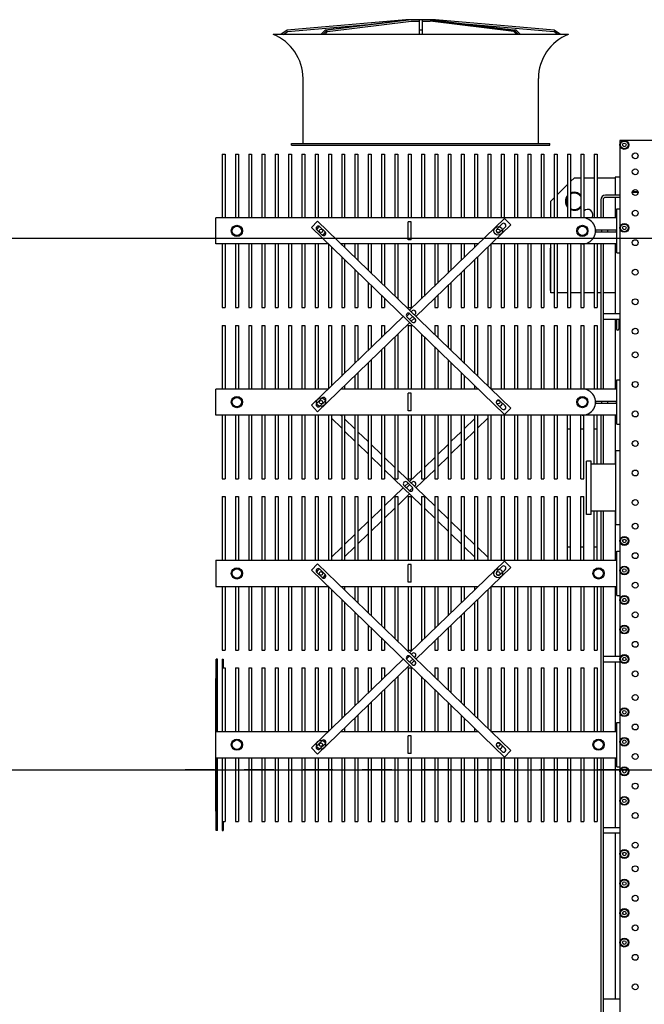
# Model space of a CAD drawing. Header units: metres. Extents: x 70279.8 to 70377.7, y 409251.8 to 409331.5.
# Tile 150 of 244: x 70320.4 to 70322.5, y 409316.4 to 409319.7. Entities that reach past the tile are written whole.
import ezdxf

# ---------------------------------------------------------------- set-up
doc = ezdxf.new("R2010")
doc.units = ezdxf.units.M
doc.linetypes.add('CENTER', pattern=[2, 1.25, -0.25, 0.25, -0.25])
for name, color, linetype in [('02___PRT_ALL_AXES', 7, 'Continuous'), ('7_ALL_FEATURES', 7, 'Continuous'), ('PRT_AXIS', 7, 'Continuous'), ('PRT_BASE_FEATURES', 7, 'Continuous'), ('REF_FEATURES', 7, 'Continuous')]:
    doc.layers.add(name, color=color, linetype=linetype)

# ---------------------------------------------------------------- blocks, each defined once
blk = doc.blocks.new('Transformer_Top_20170130')
at = {"color": 7, "linetype": 'Continuous'}
for p, q in [((-205, 2266), (-205, 2270)), ((-205, 2270), (40.5, 2270)), ((-140.3, 2270), (-140.3, 2271)), ((-140.3, 2271), (309.7, 2271)), ((40.5, 2271), (40.5, 913)), ((129.4, 2271), (129.4, 1890.6)), ((129.4, 2270), (375, 2270)), ((309.7, 2270), (309.7, 2271)), ((375, 2266), (375, 2270)), ((620.5, 2271), (620.5, 1890.6)), ((709.4, 2271), (620.5, 2271)), ((709.4, 2271), (709.4, 913)), ((1200.5, 913), (1200.5, 2271)), ((1200.5, 2271), (1289.4, 2271)), ((1289.4, 1890.6), (1289.4, 2271)), ((1780.5, 1890.6), (1780.5, 2271)), ((1780.5, 2271), (1869.4, 2271)), ((1869.4, 913), (1869.4, 2271)), ((-205, 2266), (40.5, 2266)), ((-205, 2250), (-205, 2246)), ((40.5, 2250), (-205, 2250)), ((-175, 2246), (-205, 2246)), ((-175, 2250), (-175, 2240)), ((40.5, 2240), (-175, 2240)), ((129.4, 2266), (375, 2266)), ((375, 2250), (129.4, 2250)), ((345, 2240), (129.4, 2240)), ((345, 2250), (345, 2240)), ((375, 2246), (345, 2246)), ((375, 2250), (375, 2246)), ((405, 2250), (405, 2240)), ((620.5, 2250), (405, 2250)), ((620.5, 2240), (405, 2240)), ((925, 2250), (709.4, 2250)), ((925, 2240), (709.4, 2240)), ((925, 2250), (925, 2240)), ((985, 2250), (985, 2240)), ((1200.5, 2250), (985, 2250)), ((1200.5, 2240), (985, 2240)), ((1505, 2250), (1289.4, 2250)), ((1505, 2240), (1289.4, 2240)), ((1505, 2250), (1505, 2240)), ((1780.5, 2250), (1565, 2250)), ((1565, 2250), (1565, 2240)), ((1780.5, 2240), (1565, 2240)), ((2085, 2250), (1869.4, 2250)), ((2085, 2240), (1869.4, 2240)), ((2085, 2250), (2085, 2240)), ((-175, 2205), (-175, 2195)), ((40.5, 2205), (-175, 2205)), ((345, 2205), (129.4, 2205)), ((345, 2205), (345, 2195)), ((405, 2205), (405, 2195)), ((620.5, 2205), (405, 2205)), ((925, 2205), (709.4, 2205)), ((925, 2205), (925, 2195)), ((985, 2205), (985, 2195)), ((1200.5, 2205), (985, 2205)), ((1505, 2205), (1289.4, 2205)), ((1505, 2205), (1505, 2195)), ((1780.5, 2205), (1565, 2205)), ((1565, 2205), (1565, 2195)), ((2085, 2205), (1869.4, 2205)), ((2085, 2205), (2085, 2195)), ((40.5, 2195), (-175, 2195)), ((345, 2195), (129.4, 2195)), ((620.5, 2195), (405, 2195)), ((925, 2195), (709.4, 2195)), ((1200.5, 2195), (985, 2195)), ((1505, 2195), (1289.4, 2195)), ((1780.5, 2195), (1565, 2195)), ((2085, 2195), (1869.4, 2195)), ((-175, 2160), (-175, 2150)), ((40.5, 2160), (-175, 2160)), ((40.5, 2150), (-175, 2150)), ((345, 2160), (129.4, 2160)), ((345, 2150), (129.4, 2150)), ((345, 2160), (345, 2150)), ((405, 2160), (405, 2150)), ((620.5, 2160), (405, 2160)), ((620.5, 2150), (405, 2150)), ((925, 2160), (709.4, 2160)), ((925, 2150), (709.4, 2150)), ((925, 2160), (925, 2150)), ((985, 2160), (985, 2150)), ((1200.5, 2160), (985, 2160)), ((1200.5, 2150), (985, 2150)), ((1505, 2160), (1289.4, 2160)), ((1505, 2150), (1289.4, 2150)), ((1505, 2160), (1505, 2150)), ((1780.5, 2160), (1565, 2160)), ((1565, 2160), (1565, 2150)), ((1780.5, 2150), (1565, 2150)), ((2085, 2160), (1869.4, 2160)), ((2085, 2150), (1869.4, 2150)), ((2085, 2160), (2085, 2150)), ((-175, 2115), (-175, 2105)), ((40.5, 2115), (-175, 2115)), ((40.5, 2105), (-175, 2105)), ((345, 2115), (129.4, 2115)), ((345, 2105), (129.4, 2105)), ((345, 2115), (345, 2105)), ((405, 2115), (405, 2105)), ((620.5, 2115), (405, 2115)), ((620.5, 2105), (405, 2105)), ((925, 2115), (709.4, 2115)), ((925, 2105), (709.4, 2105)), ((925, 2115), (925, 2105)), ((985, 2115), (985, 2105)), ((1200.5, 2115), (985, 2115)), ((1200.5, 2105), (985, 2105)), ((1505, 2115), (1289.4, 2115)), ((1505, 2105), (1289.4, 2105)), ((1505, 2115), (1505, 2105)), ((1780.5, 2115), (1565, 2115)), ((1565, 2115), (1565, 2105)), ((1780.5, 2105), (1565, 2105)), ((2085, 2115), (1869.4, 2115)), ((2085, 2105), (1869.4, 2105)), ((2085, 2115), (2085, 2105)), ((-175, 2070), (-175, 2060)), ((40.5, 2070), (-175, 2070)), ((345, 2070), (129.4, 2070)), ((345, 2070), (345, 2060)), ((405, 2070), (405, 2060)), ((620.5, 2070), (405, 2070)), ((925, 2070), (709.4, 2070)), ((925, 2070), (925, 2060)), ((985, 2070), (985, 2060)), ((1200.5, 2070), (985, 2070)), ((1505, 2070), (1289.4, 2070)), ((1505, 2070), (1505, 2060)), ((1780.5, 2070), (1565, 2070)), ((1565, 2070), (1565, 2060)), ((2085, 2070), (1869.4, 2070)), ((2085, 2070), (2085, 2060)), ((40.5, 2060), (-175, 2060)), ((345, 2060), (129.4, 2060)), ((620.5, 2060), (405, 2060)), ((925, 2060), (709.4, 2060)), ((1200.5, 2060), (985, 2060)), ((1505, 2060), (1289.4, 2060)), ((1780.5, 2060), (1565, 2060)), ((2085, 2060), (1869.4, 2060)), ((2504.8, 2029.9), (2490, 2051)), ((2490, 2042.3), (2499.9, 2028.1)), ((-175, 2025), (-175, 2015)), ((40.5, 2025), (-175, 2025)), ((40.5, 2015), (-175, 2015)), ((345, 2025), (129.4, 2025)), ((345, 2015), (129.4, 2015)), ((345, 2025), (345, 2015)), ((405, 2025), (405, 2015)), ((620.5, 2025), (405, 2025)), ((620.5, 2015), (405, 2015)), ((925, 2025), (709.4, 2025)), ((925, 2015), (709.4, 2015)), ((925, 2025), (925, 2015)), ((985, 2025), (985, 2015)), ((1200.5, 2025), (985, 2025)), ((1200.5, 2015), (985, 2015)), ((1505, 2025), (1289.4, 2025)), ((1505, 2015), (1289.4, 2015)), ((1505, 2025), (1505, 2015)), ((1780.5, 2025), (1565, 2025)), ((1565, 2025), (1565, 2015)), ((1780.5, 2015), (1565, 2015)), ((2085, 2025), (1869.4, 2025)), ((2085, 2015), (1869.4, 2015)), ((2085, 2025), (2085, 2015)), ((2499.9, 2028.1), (2526.2, 1728.1)), ((2540, 1627.5), (2504.8, 2029.9)), ((-175, 1980), (-175, 1970)), ((40.5, 1980), (-175, 1980)), ((40.5, 1970), (-175, 1970)), ((345, 1980), (129.4, 1980)), ((345, 1970), (129.4, 1970)), ((345, 1980), (345, 1970)), ((405, 1980), (405, 1970)), ((620.5, 1980), (405, 1980)), ((620.5, 1970), (405, 1970)), ((925, 1980), (709.4, 1980)), ((925, 1970), (709.4, 1970)), ((925, 1980), (925, 1970)), ((985, 1980), (985, 1970)), ((1200.5, 1980), (985, 1980)), ((1200.5, 1970), (985, 1970)), ((1505, 1980), (1289.4, 1980)), ((1505, 1970), (1289.4, 1970)), ((1505, 1980), (1505, 1970)), ((1780.5, 1980), (1565, 1980)), ((1565, 1980), (1565, 1970)), ((1780.5, 1970), (1565, 1970)), ((2085, 1980), (1869.4, 1980)), ((2085, 1970), (1869.4, 1970)), ((2085, 1980), (2085, 1970)), ((-175, 1935), (-175, 1925)), ((40.5, 1935), (-175, 1935)), ((345, 1935), (129.4, 1935)), ((345, 1935), (345, 1925)), ((405, 1935), (405, 1925)), ((620.5, 1935), (405, 1935)), ((925, 1935), (709.4, 1935)), ((925, 1935), (925, 1925)), ((985, 1935), (985, 1925)), ((1200.5, 1935), (985, 1935)), ((1505, 1935), (1289.4, 1935)), ((1505, 1935), (1505, 1925)), ((1780.5, 1935), (1565, 1935)), ((1565, 1935), (1565, 1925)), ((2085, 1935), (1869.4, 1935)), ((2085, 1935), (2085, 1925)), ((40.5, 1925), (-175, 1925)), ((70.9, 1918.8), (88.3, 1900.8)), ((99.1, 1911.2), (81.7, 1929.2)), ((345, 1925), (129.4, 1925)), ((620.5, 1925), (405, 1925)), ((668.3, 1929.2), (650.9, 1911.2)), ((661.7, 1900.8), (679.1, 1918.8)), ((925, 1925), (709.4, 1925)), ((1200.5, 1925), (985, 1925)), ((1230.9, 1918.8), (1248.3, 1900.8)), ((1259.1, 1911.2), (1241.7, 1929.2)), ((1505, 1925), (1289.4, 1925)), ((1780.5, 1925), (1565, 1925)), ((1828.3, 1929.2), (1810.9, 1911.2)), ((1821.7, 1900.8), (1839.1, 1918.8)), ((2085, 1925), (1869.4, 1925)), ((2504.8, 1900.9), (2490, 1915.9)), ((2504.8, 1893.8), (2490, 1908.8)), ((2490, 1902.6), (2499.9, 1892.6)), ((2504.8, 1893.8), (2504.8, 1900.9)), ((2540, 1616.4), (2504.8, 1900.9)), ((-175, 1890), (-175, 1880)), ((40.5, 1890), (-175, 1890)), ((40.5, 1880), (-175, 1880)), ((345, 1890), (130, 1890)), ((345, 1880), (139.7, 1880)), ((345, 1890), (345, 1880)), ((405, 1890), (405, 1880)), ((620, 1890), (405, 1890)), ((610.3, 1880), (405, 1880)), ((925, 1890), (709.4, 1890)), ((925, 1880), (709.4, 1880)), ((925, 1890), (925, 1880)), ((985, 1890), (985, 1880)), ((1200.5, 1890), (985, 1890)), ((1200.5, 1880), (985, 1880)), ((1505, 1890), (1290, 1890)), ((1505, 1880), (1299.7, 1880)), ((1505, 1890), (1505, 1880)), ((1780, 1890), (1565, 1890)), ((1565, 1890), (1565, 1880)), ((1770.3, 1880), (1565, 1880)), ((2085, 1890), (1869.4, 1890)), ((2085, 1880), (1869.4, 1880)), ((2085, 1890), (2085, 1880)), ((2499.9, 1892.6), (2535, 1609.2)), ((2540, 1609.3), (2504.8, 1893.8)), ((-175, 1845), (-175, 1835)), ((40.5, 1845), (-175, 1845)), ((40.5, 1835), (-175, 1835)), ((129.4, 1847.4), (129.4, 1382.6)), ((131.8, 1845), (129.4, 1845)), ((141.5, 1835), (129.4, 1835)), ((345, 1845), (173.5, 1845)), ((345, 1835), (183.2, 1835)), ((345, 1845), (345, 1835)), ((405, 1845), (405, 1835)), ((576.5, 1845), (405, 1845)), ((566.8, 1835), (405, 1835)), ((620.5, 1835), (608.5, 1835)), ((620.5, 1845), (618.2, 1845)), ((620.5, 1847.4), (620.5, 1382.6)), ((925, 1845), (709.4, 1845)), ((925, 1835), (709.4, 1835)), ((925, 1845), (925, 1835)), ((985, 1845), (985, 1835)), ((1200.5, 1845), (985, 1845)), ((1200.5, 1835), (985, 1835)), ((1289.4, 1382.6), (1289.4, 1847.4)), ((1291.8, 1845), (1289.4, 1845)), ((1301.5, 1835), (1289.4, 1835)), ((1505, 1845), (1333.5, 1845)), ((1505, 1835), (1343.2, 1835)), ((1505, 1845), (1505, 1835)), ((1736.5, 1845), (1565, 1845)), ((1565, 1845), (1565, 1835)), ((1726.8, 1835), (1565, 1835)), ((1780.5, 1835), (1768.5, 1835)), ((1780.5, 1845), (1778.2, 1845)), ((1780.5, 1382.6), (1780.5, 1847.4)), ((2085, 1845), (1869.4, 1845)), ((2085, 1835), (1869.4, 1835)), ((2085, 1845), (2085, 1835)), ((-175, 1800), (-175, 1790)), ((40.5, 1800), (-175, 1800)), ((40.5, 1790), (-175, 1790)), ((175.3, 1800), (129.4, 1800)), ((185, 1790), (129.4, 1790)), ((345, 1800), (217, 1800)), ((345, 1790), (226.7, 1790)), ((345, 1800), (345, 1790)), ((405, 1800), (405, 1790)), ((533, 1800), (405, 1800)), ((523.3, 1790), (405, 1790)), ((620.5, 1790), (565, 1790)), ((620.5, 1800), (574.7, 1800)), ((925, 1800), (709.4, 1800)), ((925, 1790), (709.4, 1790)), ((925, 1800), (925, 1790)), ((985, 1800), (985, 1790)), ((1200.5, 1800), (985, 1800)), ((1200.5, 1790), (985, 1790)), ((1335.3, 1800), (1289.4, 1800)), ((1345, 1790), (1289.4, 1790)), ((1505, 1800), (1377, 1800)), ((1505, 1790), (1386.7, 1790)), ((1505, 1800), (1505, 1790)), ((1693, 1800), (1565, 1800)), ((1565, 1800), (1565, 1790)), ((1683.3, 1790), (1565, 1790)), ((1780.5, 1790), (1725, 1790)), ((1780.5, 1800), (1734.7, 1800)), ((2085, 1800), (1869.4, 1800)), ((2085, 1790), (1869.4, 1790)), ((2085, 1800), (2085, 1790)), ((-175, 1755), (-175, 1745)), ((40.5, 1755), (-175, 1755)), ((40.5, 1745), (-175, 1745)), ((218.8, 1755), (129.4, 1755)), ((228.5, 1745), (129.4, 1745)), ((345, 1755), (260.5, 1755)), ((345, 1745), (270.2, 1745)), ((345, 1755), (345, 1745)), ((405, 1755), (405, 1745)), ((489.5, 1755), (405, 1755)), ((479.8, 1745), (405, 1745)), ((620.5, 1745), (521.5, 1745)), ((620.5, 1755), (531.2, 1755)), ((925, 1755), (709.4, 1755)), ((925, 1745), (709.4, 1745)), ((925, 1755), (925, 1745)), ((985, 1755), (985, 1745)), ((1200.5, 1755), (985, 1755)), ((1200.5, 1745), (985, 1745)), ((1378.8, 1755), (1289.4, 1755)), ((1388.5, 1745), (1289.4, 1745)), ((1505, 1755), (1420.5, 1755)), ((1505, 1745), (1430.2, 1745)), ((1505, 1755), (1505, 1745)), ((1649.5, 1755), (1565, 1755)), ((1565, 1755), (1565, 1745)), ((1639.8, 1745), (1565, 1745)), ((1780.5, 1745), (1681.5, 1745)), ((1780.5, 1755), (1691.2, 1755)), ((2085, 1755), (1869.4, 1755)), ((2085, 1745), (1869.4, 1745)), ((2085, 1755), (2085, 1745)), ((-175, 1710), (-175, 1700)), ((40.5, 1710), (-175, 1710)), ((262.3, 1710), (129.4, 1710)), ((345, 1710), (304, 1710)), ((345, 1710), (345, 1700)), ((405, 1710), (405, 1700)), ((446, 1710), (405, 1710)), ((620.5, 1710), (487.7, 1710)), ((925, 1710), (709.4, 1710)), ((925, 1710), (925, 1700)), ((985, 1710), (985, 1700)), ((1200.5, 1710), (985, 1710)), ((1422.3, 1710), (1289.4, 1710)), ((1505, 1710), (1464, 1710)), ((1505, 1710), (1505, 1700)), ((1606, 1710), (1565, 1710)), ((1565, 1710), (1565, 1700)), ((1780.5, 1710), (1647.7, 1710)), ((2085, 1710), (1869.4, 1710)), ((2085, 1710), (2085, 1700)), ((40.5, 1700), (-175, 1700)), ((272, 1700), (129.4, 1700)), ((345, 1700), (313.7, 1700)), ((436.3, 1700), (405, 1700)), ((620.5, 1700), (478, 1700)), ((925, 1700), (709.4, 1700)), ((1200.5, 1700), (985, 1700)), ((1432, 1700), (1289.4, 1700)), ((1505, 1700), (1473.7, 1700)), ((1596.3, 1700), (1565, 1700)), ((1780.5, 1700), (1638, 1700)), ((2085, 1700), (1869.4, 1700)), ((-175, 1665), (-175, 1655)), ((40.5, 1665), (-175, 1665)), ((40.5, 1655), (-175, 1655)), ((305.8, 1665), (129.4, 1665)), ((315.5, 1655), (129.4, 1655)), ((620.5, 1655), (434.5, 1655)), ((620.5, 1665), (444.2, 1665)), ((925, 1665), (709.4, 1665)), ((925, 1655), (709.4, 1655)), ((925, 1665), (925, 1655)), ((963, 1634.1), (945.6, 1616.1)), ((985, 1665), (985, 1655)), ((1200.5, 1665), (985, 1665)), ((1200.5, 1655), (985, 1655)), ((1465.8, 1665), (1289.4, 1665)), ((1475.5, 1655), (1289.4, 1655)), ((1780.5, 1655), (1594.5, 1655)), ((1780.5, 1665), (1604.2, 1665)), ((2085, 1665), (1869.4, 1665)), ((2085, 1655), (1869.4, 1655)), ((2085, 1665), (2085, 1655)), ((-175, 1620), (-175, 1610)), ((40.5, 1620), (-175, 1620)), ((40.5, 1610), (-175, 1610)), ((55, 1610), (55, 1620)), ((55, 1620), (115, 1620)), ((55, 1610), (115, 1610)), ((115, 1610), (115, 1620)), ((345, 1620), (129.4, 1620)), ((345, 1610), (129.4, 1610)), ((345, 1620), (345, 1610)), ((373.6, 1624.3), (356.2, 1606.4)), ((365.6, 1613.9), (375, 1604.2)), ((367, 1595.9), (384.4, 1613.9)), ((385.2, 1615.2), (376.4, 1624.3)), ((393.8, 1606.4), (390.6, 1609.6)), ((405, 1620), (405, 1610)), ((620.5, 1620), (405, 1620)), ((620.5, 1610), (405, 1610)), ((635, 1610), (635, 1620)), ((635, 1620), (695, 1620)), ((635, 1610), (695, 1610)), ((695, 1610), (695, 1620)), ((925, 1620), (709.4, 1620)), ((925, 1610), (709.4, 1610)), ((925, 1620), (925, 1610)), ((945.6, 1613.9), (954.8, 1604.5)), ((965.4, 1615), (956.4, 1624.3)), ((956.4, 1605.7), (973.8, 1623.6)), ((973.8, 1606.4), (970.6, 1609.6)), ((985, 1620), (985, 1610)), ((1200.5, 1620), (985, 1620)), ((1200.5, 1610), (985, 1610)), ((1215, 1620), (1275, 1620)), ((1215, 1610), (1215, 1620)), ((1215, 1610), (1275, 1610)), ((1275, 1610), (1275, 1620)), ((1505, 1620), (1289.4, 1620)), ((1505, 1610), (1289.4, 1610)), ((1505, 1620), (1505, 1610)), ((1533.6, 1624.3), (1516.2, 1606.4)), ((1525.6, 1613.9), (1535, 1604.2)), ((1527, 1595.9), (1544.4, 1613.9)), ((1545.2, 1615.2), (1536.4, 1624.3)), ((1553.8, 1606.4), (1550.6, 1609.6)), ((1780.5, 1620), (1565, 1620)), ((1565, 1620), (1565, 1610)), ((1780.5, 1610), (1565, 1610)), ((1795, 1620), (1855, 1620)), ((1795, 1610), (1795, 1620)), ((1795, 1610), (1855, 1610)), ((1855, 1610), (1855, 1620)), ((2085, 1620), (1869.4, 1620)), ((2085, 1610), (1869.4, 1610)), ((2085, 1620), (2085, 1610)), ((2535, 1609.2), (2535, 1582.5)), ((2540, 1527.5), (2540, 1627.5)), ((-175, 1575), (-175, 1565)), ((40.5, 1575), (-175, 1575)), ((315.5, 1575), (129.4, 1575)), ((380.2, 1598.8), (383, 1595.9)), ((620.5, 1575), (434.5, 1575)), ((925, 1575), (709.4, 1575)), ((925, 1575), (925, 1565)), ((960.2, 1598.8), (963, 1595.9)), ((1200.5, 1575), (985, 1575)), ((985, 1575), (985, 1565)), ((1475.5, 1575), (1289.4, 1575)), ((1540.2, 1598.8), (1543, 1595.9)), ((1780.5, 1575), (1594.5, 1575)), ((2085, 1575), (1869.4, 1575)), ((2085, 1575), (2085, 1565)), ((2540, 1582.5), (2490, 1582.5)), ((2540, 1572.5), (2490, 1572.5)), ((2504.8, 1572.5), (2504.8, 1582.5)), ((2535, 1572.5), (2535, 1545.8)), ((40.5, 1565), (-175, 1565)), ((305.8, 1565), (129.4, 1565)), ((620.5, 1565), (444.2, 1565)), ((925, 1565), (709.4, 1565)), ((1200.5, 1565), (985, 1565)), ((1465.8, 1565), (1289.4, 1565)), ((1780.5, 1565), (1604.2, 1565)), ((2085, 1565), (1869.4, 1565)), ((2499.9, 1262.4), (2535, 1545.8)), ((2540, 1545.7), (2504.8, 1261.2)), ((2540, 1538.6), (2504.8, 1254.1)), ((-175, 1530), (-175, 1520)), ((40.5, 1530), (-175, 1530)), ((40.5, 1520), (-175, 1520)), ((272, 1530), (129.4, 1530)), ((262.3, 1520), (129.4, 1520)), ((345, 1520), (304, 1520)), ((345, 1530), (313.7, 1530)), ((345, 1530), (345, 1520)), ((405, 1530), (405, 1520)), ((436.3, 1530), (405, 1530)), ((446, 1520), (405, 1520)), ((620.5, 1530), (478, 1530)), ((620.5, 1520), (487.7, 1520)), ((925, 1530), (709.4, 1530)), ((925, 1520), (709.4, 1520)), ((925, 1530), (925, 1520)), ((1200.5, 1530), (985, 1530)), ((985, 1530), (985, 1520)), ((1200.5, 1520), (985, 1520)), ((1432, 1530), (1289.4, 1530)), ((1422.3, 1520), (1289.4, 1520)), ((1505, 1520), (1464, 1520)), ((1505, 1530), (1473.7, 1530)), ((1505, 1530), (1505, 1520)), ((1596.3, 1530), (1565, 1530)), ((1565, 1530), (1565, 1520)), ((1606, 1520), (1565, 1520)), ((1780.5, 1530), (1638, 1530)), ((1780.5, 1520), (1647.7, 1520)), ((2085, 1530), (1869.4, 1530)), ((2085, 1520), (1869.4, 1520)), ((2085, 1530), (2085, 1520)), ((2504.8, 1125.1), (2540, 1527.5)), ((-175, 1485), (-175, 1475)), ((40.5, 1485), (-175, 1485)), ((40.5, 1475), (-175, 1475)), ((228.5, 1485), (129.4, 1485)), ((218.8, 1475), (129.4, 1475)), ((345, 1475), (260.5, 1475)), ((345, 1485), (270.2, 1485)), ((345, 1485), (345, 1475)), ((405, 1485), (405, 1475)), ((479.8, 1485), (405, 1485)), ((489.5, 1475), (405, 1475)), ((620.5, 1485), (521.5, 1485)), ((620.5, 1475), (531.2, 1475)), ((925, 1485), (709.4, 1485)), ((925, 1475), (709.4, 1475)), ((925, 1485), (925, 1475)), ((1200.5, 1485), (985, 1485)), ((985, 1485), (985, 1475)), ((1200.5, 1475), (985, 1475)), ((1388.5, 1485), (1289.4, 1485)), ((1378.8, 1475), (1289.4, 1475)), ((1505, 1475), (1420.5, 1475)), ((1505, 1485), (1430.2, 1485)), ((1505, 1485), (1505, 1475)), ((1639.8, 1485), (1565, 1485)), ((1565, 1485), (1565, 1475)), ((1649.5, 1475), (1565, 1475)), ((1780.5, 1485), (1681.5, 1485)), ((1780.5, 1475), (1691.2, 1475)), ((2085, 1485), (1869.4, 1485)), ((2085, 1475), (1869.4, 1475)), ((2085, 1485), (2085, 1475)), ((-175, 1440), (-175, 1430)), ((40.5, 1440), (-175, 1440)), ((185, 1440), (129.4, 1440)), ((345, 1440), (226.7, 1440)), ((345, 1440), (345, 1430)), ((405, 1440), (405, 1430)), ((523.3, 1440), (405, 1440)), ((620.5, 1440), (565, 1440)), ((925, 1440), (709.4, 1440)), ((925, 1440), (925, 1430)), ((1200.5, 1440), (985, 1440)), ((985, 1440), (985, 1430)), ((1345, 1440), (1289.4, 1440)), ((1505, 1440), (1386.7, 1440)), ((1505, 1440), (1505, 1430)), ((1683.3, 1440), (1565, 1440)), ((1565, 1440), (1565, 1430)), ((1780.5, 1440), (1725, 1440)), ((2085, 1440), (1869.4, 1440)), ((2085, 1440), (2085, 1430)), ((40.5, 1430), (-175, 1430)), ((175.3, 1430), (129.4, 1430)), ((345, 1430), (217, 1430)), ((533, 1430), (405, 1430)), ((620.5, 1430), (574.7, 1430)), ((925, 1430), (709.4, 1430)), ((1200.5, 1430), (985, 1430)), ((1335.3, 1430), (1289.4, 1430)), ((1505, 1430), (1377, 1430)), ((1693, 1430), (1565, 1430)), ((1780.5, 1430), (1734.7, 1430)), ((2085, 1430), (1869.4, 1430)), ((2526.2, 1426.9), (2499.9, 1126.9)), ((-175, 1395), (-175, 1385)), ((40.5, 1395), (-175, 1395)), ((40.5, 1385), (-175, 1385)), ((141.5, 1395), (129.4, 1395)), ((131.8, 1385), (129.4, 1385)), ((345, 1385), (173.5, 1385)), ((345, 1395), (183.2, 1395)), ((345, 1395), (345, 1385)), ((405, 1395), (405, 1385)), ((566.8, 1395), (405, 1395)), ((576.5, 1385), (405, 1385)), ((620.5, 1395), (608.5, 1395)), ((620.5, 1385), (618.2, 1385)), ((925, 1395), (709.4, 1395)), ((925, 1385), (709.4, 1385)), ((925, 1395), (925, 1385)), ((1200.5, 1395), (985, 1395)), ((985, 1395), (985, 1385)), ((1200.5, 1385), (985, 1385)), ((1301.5, 1395), (1289.4, 1395)), ((1291.8, 1385), (1289.4, 1385)), ((1505, 1385), (1333.5, 1385)), ((1505, 1395), (1343.2, 1395)), ((1505, 1395), (1505, 1385)), ((1726.8, 1395), (1565, 1395)), ((1565, 1395), (1565, 1385)), ((1736.5, 1385), (1565, 1385)), ((1780.5, 1395), (1768.5, 1395)), ((1780.5, 1385), (1778.2, 1385)), ((2085, 1395), (1869.4, 1395)), ((2085, 1385), (1869.4, 1385)), ((2085, 1395), (2085, 1385)), ((-175, 1350), (-175, 1340)), ((40.5, 1350), (-175, 1350)), ((40.5, 1340), (-175, 1340)), ((129.4, 1339.4), (129.4, 913)), ((345, 1340), (130, 1340)), ((345, 1350), (139.7, 1350)), ((345, 1350), (345, 1340)), ((405, 1350), (405, 1340)), ((610.3, 1350), (405, 1350)), ((620, 1340), (405, 1340)), ((620.5, 1339.4), (620.5, 913)), ((925, 1350), (709.4, 1350)), ((925, 1340), (709.4, 1340)), ((925, 1350), (925, 1340)), ((1200.5, 1350), (985, 1350)), ((985, 1350), (985, 1340)), ((1200.5, 1340), (985, 1340)), ((1289.4, 913), (1289.4, 1339.4)), ((1505, 1340), (1290, 1340)), ((1505, 1350), (1299.7, 1350)), ((1505, 1350), (1505, 1340)), ((1770.3, 1350), (1565, 1350)), ((1565, 1350), (1565, 1340)), ((1780, 1340), (1565, 1340)), ((1780.5, 913), (1780.5, 1339.4)), ((2085, 1350), (1869.4, 1350)), ((2085, 1340), (1869.4, 1340)), ((2085, 1350), (2085, 1340)), ((-175, 1305), (-175, 1295)), ((40.5, 1305), (-175, 1305)), ((78.9, 1319.5), (61.5, 1301.5)), ((72.3, 1291.1), (89.7, 1309.1)), ((345, 1305), (129.4, 1305)), ((345, 1305), (345, 1295)), ((405, 1305), (405, 1295)), ((620.5, 1305), (405, 1305)), ((660.3, 1309.1), (677.7, 1291.1)), ((688.5, 1301.5), (671.1, 1319.5)), ((925, 1305), (709.4, 1305)), ((925, 1305), (925, 1295)), ((1200.5, 1305), (985, 1305)), ((985, 1305), (985, 1295)), ((1238.9, 1319.5), (1221.5, 1301.5)), ((1232.3, 1291.1), (1249.7, 1309.1)), ((1505, 1305), (1289.4, 1305)), ((1505, 1305), (1505, 1295)), ((1780.5, 1305), (1565, 1305)), ((1565, 1305), (1565, 1295)), ((1820.3, 1309.1), (1837.7, 1291.1)), ((1848.5, 1301.5), (1831.1, 1319.5)), ((2085, 1305), (1869.4, 1305)), ((2085, 1305), (2085, 1295)), ((40.5, 1295), (-175, 1295)), ((345, 1295), (129.4, 1295)), ((620.5, 1295), (405, 1295)), ((925, 1295), (709.4, 1295)), ((1200.5, 1295), (985, 1295)), ((1505, 1295), (1289.4, 1295)), ((1780.5, 1295), (1565, 1295)), ((2085, 1295), (1869.4, 1295)), ((-175, 1260), (-175, 1250)), ((40.5, 1260), (-175, 1260)), ((40.5, 1250), (-175, 1250)), ((345, 1260), (129.4, 1260)), ((345, 1250), (129.4, 1250)), ((345, 1260), (345, 1250)), ((405, 1260), (405, 1250)), ((620.5, 1260), (405, 1260)), ((620.5, 1250), (405, 1250)), ((925, 1260), (709.4, 1260)), ((925, 1250), (709.4, 1250)), ((925, 1260), (925, 1250)), ((1200.5, 1260), (985, 1260)), ((985, 1260), (985, 1250)), ((1200.5, 1250), (985, 1250)), ((1505, 1260), (1289.4, 1260)), ((1505, 1250), (1289.4, 1250)), ((1505, 1260), (1505, 1250)), ((1780.5, 1260), (1565, 1260)), ((1565, 1260), (1565, 1250)), ((1780.5, 1250), (1565, 1250)), ((2085, 1260), (1869.4, 1260)), ((2085, 1250), (1869.4, 1250)), ((2085, 1260), (2085, 1250)), ((2490, 1252.4), (2499.9, 1262.4)), ((2504.8, 1261.2), (2490, 1246.2)), ((2504.8, 1254.1), (2490, 1239.1)), ((2504.8, 1254.1), (2504.8, 1261.2)), ((-175, 1215), (-175, 1205)), ((40.5, 1215), (-175, 1215)), ((40.5, 1205), (-175, 1205)), ((345, 1215), (129.4, 1215)), ((345, 1205), (129.4, 1205)), ((345, 1215), (345, 1205)), ((405, 1215), (405, 1205)), ((620.5, 1215), (405, 1215)), ((620.5, 1205), (405, 1205)), ((925, 1215), (709.4, 1215)), ((925, 1205), (709.4, 1205)), ((925, 1215), (925, 1205)), ((1200.5, 1215), (985, 1215)), ((985, 1215), (985, 1205)), ((1200.5, 1205), (985, 1205)), ((1505, 1215), (1289.4, 1215)), ((1505, 1205), (1289.4, 1205)), ((1505, 1215), (1505, 1205)), ((1780.5, 1215), (1565, 1215)), ((1565, 1215), (1565, 1205)), ((1780.5, 1205), (1565, 1205)), ((2085, 1215), (1869.4, 1215)), ((2085, 1205), (1869.4, 1205)), ((2085, 1215), (2085, 1205)), ((-175, 1170), (-175, 1160)), ((40.5, 1170), (-175, 1170)), ((345, 1170), (129.4, 1170)), ((345, 1170), (345, 1160)), ((405, 1170), (405, 1160)), ((620.5, 1170), (405, 1170)), ((925, 1170), (709.4, 1170)), ((925, 1170), (925, 1160)), ((1200.5, 1170), (985, 1170)), ((985, 1170), (985, 1160)), ((1505, 1170), (1289.4, 1170)), ((1505, 1170), (1505, 1160)), ((1780.5, 1170), (1565, 1170)), ((1565, 1170), (1565, 1160)), ((2085, 1170), (1869.4, 1170)), ((2085, 1170), (2085, 1160)), ((40.5, 1160), (-175, 1160)), ((345, 1160), (129.4, 1160)), ((620.5, 1160), (405, 1160)), ((925, 1160), (709.4, 1160)), ((1200.5, 1160), (985, 1160)), ((1505, 1160), (1289.4, 1160)), ((1780.5, 1160), (1565, 1160)), ((1615, 1137), (1780.5, 1137)), ((1615, 1125), (1615, 1137)), ((1763, 1139.5), (1627, 1139.5)), ((2085, 1160), (1869.4, 1160)), ((1869.4, 1137), (1925, 1137)), ((1925, 1137), (1937, 1125)), ((-175, 1125), (-175, 1115)), ((40.5, 1125), (-175, 1125)), ((40.5, 1115), (-175, 1115)), ((345, 1125), (129.4, 1125)), ((345, 1115), (129.4, 1115)), ((345, 1125), (345, 1115)), ((405, 1125), (405, 1115)), ((620.5, 1125), (405, 1125)), ((620.5, 1115), (405, 1115)), ((925, 1125), (709.4, 1125)), ((925, 1115), (709.4, 1115)), ((925, 1125), (925, 1115)), ((1200.5, 1125), (985, 1125)), ((985, 1125), (985, 1115)), ((1200.5, 1115), (985, 1115)), ((1505, 1125), (1289.4, 1125)), ((1505, 1115), (1289.4, 1115)), ((1505, 1125), (1505, 1115)), ((1780.5, 1125), (1565, 1125)), ((1565, 1125), (1565, 1115)), ((1780.5, 1115), (1565, 1115)), ((1615, 1080), (1615, 1115)), ((2085, 1125), (1869.4, 1125)), ((2085, 1115), (1869.4, 1115)), ((1947, 1115), (1982, 1080)), ((2085, 1125), (2085, 1115)), ((2490, 1112.7), (2499.9, 1126.9)), ((2490, 1104), (2504.8, 1125.1)), ((-175, 1080), (-175, 1070)), ((40.5, 1080), (-175, 1080)), ((40.5, 1070), (-175, 1070)), ((345, 1080), (129.4, 1080)), ((345, 1070), (129.4, 1070)), ((345, 1080), (345, 1070)), ((405, 1080), (405, 1070)), ((620.5, 1080), (405, 1080)), ((620.5, 1070), (405, 1070)), ((709.4, 1080), (925, 1080)), ((709.4, 1070), (925, 1070)), ((755, 1080), (755, 1070)), ((925, 1080), (925, 1070)), ((985, 1080), (1200.5, 1080)), ((985, 1080), (985, 1070)), ((985, 1070), (1200.5, 1070)), ((1155, 1080), (1155, 1070)), ((1505, 1080), (1289.4, 1080)), ((1505, 1070), (1289.4, 1070)), ((1505, 1080), (1505, 1070)), ((1780.5, 1080), (1565, 1080)), ((1565, 1080), (1565, 1070)), ((1780.5, 1070), (1565, 1070)), ((1615, 1035), (1615, 1070)), ((2085, 1080), (1869.4, 1080)), ((2085, 1070), (1869.4, 1070)), ((1992, 1070), (2005, 1057)), ((2085, 1080), (2085, 1070)), ((-175, 1035), (-175, 1025)), ((40.5, 1035), (-175, 1035)), ((345, 1035), (129.4, 1035)), ((345, 1035), (345, 1025)), ((405, 1035), (405, 1025)), ((620.5, 1035), (405, 1035)), ((709.4, 1035), (925, 1035)), ((755, 1035), (755, 1025)), ((925, 1035), (925, 1025)), ((985, 1035), (1200.5, 1035)), ((985, 1035), (985, 1025)), ((1155, 1035), (1155, 1025)), ((1505, 1035), (1289.4, 1035)), ((1505, 1035), (1505, 1025)), ((1780.5, 1035), (1565, 1035)), ((1565, 1035), (1565, 1025)), ((2085, 1035), (1869.4, 1035)), ((2005, 1057), (2005, 1035)), ((2085, 1035), (2085, 1025)), ((40.5, 1025), (-175, 1025)), ((345, 1025), (129.4, 1025)), ((620.5, 1025), (405, 1025)), ((709.4, 1025), (925, 1025)), ((865, 1016), (1045, 1016)), ((865, 1000), (865, 1016)), ((985, 1025), (1200.5, 1025)), ((1045, 1000), (1045, 1016)), ((1505, 1025), (1289.4, 1025)), ((1780.5, 1025), (1565, 1025)), ((1615, 990), (1615, 1025)), ((2085, 1025), (1869.4, 1025)), ((2005, 1025), (2005, 990)), ((40.5, 968), (-1030.6, 968)), ((-175, 990), (-175, 980)), ((40.5, 990), (-175, 990)), ((40.5, 980), (-175, 980)), ((345, 990), (129.4, 990)), ((345, 980), (129.4, 980)), ((620.5, 968), (129.4, 968)), ((345, 990), (345, 980)), ((405, 990), (405, 980)), ((620.5, 990), (405, 990)), ((620.5, 980), (405, 980)), ((709.4, 990), (875.5, 990)), ((709.4, 980), (875.5, 980)), ((875.5, 968), (709.4, 968)), ((755, 990), (755, 980)), ((865, 1000), (1045, 1000)), ((1034.5, 990), (1200.5, 990)), ((1034.5, 980), (1200.5, 980)), ((1200.5, 968), (1034.5, 968)), ((1155, 990), (1155, 980)), ((1242, 984), (1248, 984)), ((1242, 984), (1242, 914)), ((1248, 984), (1248, 914)), ((1505, 990), (1289.4, 990)), ((1505, 980), (1289.4, 980)), ((1780.5, 968), (1289.4, 968)), ((1505, 990), (1505, 980)), ((1780.5, 990), (1565, 990)), ((1565, 990), (1565, 980)), ((1780.5, 980), (1565, 980)), ((1615, 968), (1615, 980)), ((1822, 984), (1828, 984)), ((1822, 984), (1822, 914)), ((1828, 984), (1828, 914)), ((2085, 990), (1869.4, 990)), ((2085, 980), (1869.4, 980)), ((1930, 968), (1869.4, 968)), ((2005, 980), (2005, 919)), ((2085, 990), (2085, 980)), ((40.5, 960), (-1030.6, 960)), ((-775, 960), (-775, 903)), ((-215, 903), (-215, 960)), ((-195, 960), (-195, 903)), ((620.5, 960), (129.4, 960)), ((365, 903), (365, 960)), ((385, 960), (385, 903)), ((875.5, 960), (709.4, 960)), ((1200.5, 960), (1034.5, 960)), ((1242, 964), (1248, 964)), ((1242, 944), (1248, 944)), ((1780.5, 960), (1289.4, 960)), ((1525, 903), (1525, 960)), ((1545, 960), (1545, 903)), ((1615, 919), (1615, 960)), ((1822, 964), (1828, 964)), ((1822, 944), (1828, 944)), ((1930, 960), (1869.4, 960)), ((1938, 903), (1938, 952)), ((1946, 903), (1946, 952)), ((2131, 903), (-1650.7, 903)), ((-215, 919), (-775, 919)), ((40.5, 919), (-195, 919)), ((10, 913), (10, 903)), ((10, 913), (160, 913)), ((365, 919), (129.4, 919)), ((160, 913), (160, 903)), ((620.5, 919), (385, 919)), ((590, 913), (740, 913)), ((590, 913), (590, 903)), ((875.5, 919), (709.4, 919)), ((740, 913), (740, 903)), ((830, 917), (1080, 917)), ((830, 903), (830, 917)), ((1200.5, 919), (1034.5, 919)), ((1080, 903), (1080, 917)), ((1170, 913), (1320, 913)), ((1170, 913), (1170, 903)), ((1242, 914), (1248, 914)), ((1525, 919), (1289.4, 919)), ((1320, 913), (1320, 903)), ((1525, 914), (1493, 914)), ((1525, 906), (1493, 906)), ((1780.5, 919), (1545, 919)), ((1750, 913), (1900, 913)), ((1750, 913), (1750, 903)), ((1822, 914), (1828, 914)), ((1938, 919), (1869.4, 919)), ((1900, 913), (1900, 903)), ((2007, 919), (1946, 919)), ((2007, 903), (2007, 919)), ((2131, -903), (2131, 903)), ((1300.6, 860), (1309.4, 860)), ((1880.6, 860), (1889.4, 860)), ((1956, 860.8), (1956, 841.2)), ((1958, 860.3), (1958, 841.7))]:
    blk.add_line(p, q, dxfattribs=at)
for centre, radius in [((85, 2200), 19), ((85, 2200), 16), ((665, 2200), 19), ((665, 2200), 16), ((1245, 2200), 19), ((1245, 2200), 16), ((1825, 2200), 19), ((1825, 2200), 16), ((85, 1915), 15), ((85, 1915), 6), ((665, 1915), 6), ((1245, 1915), 15), ((1245, 1915), 6), ((1825, 1915), 6), ((85, 1315), 6), ((665, 1315), 15), ((665, 1315), 6), ((1245, 1315), 6), ((1825, 1315), 15), ((1825, 1315), 6), ((1245, 1030), 19), ((1245, 1030), 16), ((1825, 1030), 19), ((1825, 1030), 16), ((85, 975), 19), ((85, 975), 16), ((665, 975), 19), ((665, 975), 16), ((-585, 888), 15), ((-585, 888), 13), ((-485, 888), 15), ((-485, 888), 13), ((-385, 888), 15), ((-385, 888), 13), ((-285, 888), 15), ((-285, 888), 13), ((-105, 888), 15), ((-105, 888), 13), ((-5, 888), 15), ((-5, 888), 13), ((95, 888), 15), ((95, 888), 13), ((195, 888), 15), ((195, 888), 13), ((375, 888), 15), ((375, 888), 13), ((475, 888), 15), ((475, 888), 13), ((575, 888), 15), ((575, 888), 13), ((675, 888), 15), ((675, 888), 13), ((775, 888), 15), ((775, 888), 13), ((1835, 888), 15), ((1835, 888), 13), ((2116, 888), 15), ((2116, 888), 13), ((-585, 888), 6), ((-485, 888), 6), ((-385, 888), 6), ((-285, 888), 6), ((-105, 888), 6), ((-5, 888), 6), ((95, 888), 6), ((195, 888), 6), ((375, 888), 6), ((475, 888), 6), ((575, 888), 6), ((675, 888), 6), ((775, 888), 6), ((1835, 888), 6), ((2116, 888), 6)]:
    blk.add_circle(centre, radius, dxfattribs=at)
for centre, radius, start, end in [((76.3, 1924), 7.5, 44.029, 224.029), ((93.7, 1906), 7.5, 224.029, 44.029), ((656.3, 1906), 7.5, 135.971, 315.971), ((665, 1915), 15, 195.2222, 256.4688), ((673.7, 1924), 7.5, 315.971, 135.971), ((665, 1915), 15, 15.2222, 76.4688), ((1236.3, 1924), 7.5, 44.029, 224.029), ((1253.7, 1906), 7.5, 224.029, 44.029), ((1816.3, 1906), 7.5, 135.971, 315.971), ((1825, 1915), 15, 195.2222, 256.4688), ((1833.7, 1924), 7.5, 315.971, 135.971), ((1825, 1915), 15, 15.2222, 76.4688), ((968.4, 1628.8), 7.5, 315.971, 135.971), ((361.6, 1601.2), 7.5, 135.971, 315.971), ((371, 1619.1), 7.5, 212.1489, 224.029), ((379, 1619.1), 7.5, 315.971, 135.971), ((371, 1619.1), 7.5, 44.029, 57.3752), ((388.4, 1601.2), 7.5, 224.029, 44.029), ((951, 1610.9), 7.5, 135.971, 315.971), ((951, 1619.1), 7.5, 213.9062, 224.029), ((951, 1619.1), 7.5, 44.029, 59.6594), ((968.4, 1601.2), 7.5, 224.029, 44.029), ((1521.6, 1601.2), 7.5, 135.971, 315.971), ((1531, 1619.1), 7.5, 212.1489, 224.029), ((1539, 1619.1), 7.5, 315.971, 135.971), ((1531, 1619.1), 7.5, 44.029, 57.3752), ((1548.4, 1601.2), 7.5, 224.029, 44.029), ((66.9, 1296.3), 7.5, 135.971, 315.971), ((85, 1315), 15, 195.6426, 256.5168), ((84.3, 1314.3), 7.5, 315.971, 135.971), ((665.7, 1314.3), 7.5, 44.029, 224.029), ((683.1, 1296.3), 7.5, 224.029, 44.029), ((1226.9, 1296.3), 7.5, 135.971, 315.971), ((1245, 1315), 15, 195.6426, 256.5168), ((1244.3, 1314.3), 7.5, 315.971, 135.971), ((1825.7, 1314.3), 7.5, 44.029, 224.029), ((1843.1, 1296.3), 7.5, 224.029, 44.029), ((1925, 1057), 30.5, 154.7069, 226.3193), ((1925, 1057), 27.5, 151.6277, 233.5607), ((1925, 1057), 30.5, 49.0803, 130.9229), ((1925, 1057), 27.5, 57.0993, 122.8985), ((1925, 1057), 27.5, 306.44, 28.3714), ((1925, 1057), 30.5, 313.679, 25.2934), ((1245, 1030), 44.5, 179.1919, 0.6929), ((1825, 1030), 44.5, 179.1919, 0.6929), ((1930, 952), 16, 0, 90), ((1930, 952), 8, 0, 90), ((1493, 910), 4, 90, 270)]:
    blk.add_arc(centre, radius, start, end, dxfattribs=at)
for centre, start_param, end_param in [((1627, 1115.3), 0, 0.452702), ((1763, 1115.3), -0.452688, 0)]:
    blk.add_ellipse(centre, major_axis=(0, 24.1), ratio=0.497716, start_param=start_param, end_param=end_param, dxfattribs=at)
at = {"layer": '02___PRT_ALL_AXES', "color": 7, "linetype": 'Continuous'}
for centre in [(-735, 851), (-635, 851), (-535, 851), (-435, 851), (-335, 851), (-255, 851), (-155, 851), (-55, 851), (45, 851), (145, 851), (245, 851), (325, 851), (425, 851), (525, 851), (625, 851), (725, 851), (825, 851), (905, 851), (1005, 851), (1105, 851), (1205, 851), (1305, 851), (1405, 851), (1485, 851), (1585, 851), (1685, 851), (1785, 851), (1885, 851), (1955, 851), (2025, 851), (2079, 851)]:
    blk.add_circle(centre, 10, dxfattribs=at)
blk.add_arc((1880, 1012), 17.5, 232.7278, 48.4445, dxfattribs=at)
at = {"layer": '7_ALL_FEATURES', "color": 7, "linetype": 'Continuous'}
for p, q in [((675.8, 1947.7), (43.3, 1293.4)), ((52.7, 1926.9), (74.2, 1947.7)), ((74.2, 1947.7), (375, 1636.6)), ((697.3, 1926.9), (675.8, 1947.7)), ((1835.8, 1947.7), (1203.3, 1293.4)), ((1212.7, 1926.9), (1234.2, 1947.7)), ((1234.2, 1947.7), (1535, 1636.6)), ((1857.3, 1926.9), (1835.8, 1947.7)), ((354.1, 1615), (52.7, 1926.9)), ((64.9, 1272.6), (697.3, 1926.9)), ((1514.1, 1615), (1212.7, 1926.9)), ((1224.9, 1272.6), (1857.3, 1926.9)), ((753.5, 1845), (719.7, 1880)), ((1156.5, 1845), (1190.3, 1880)), ((709.4, 1847.4), (711.8, 1845)), ((721.5, 1835), (755.3, 1800)), ((797, 1800), (763.2, 1835)), ((1113, 1800), (1146.8, 1835)), ((1188.5, 1835), (1154.7, 1800)), ((1200.5, 1847.4), (1198.2, 1845)), ((765, 1790), (798.8, 1755)), ((840.5, 1755), (806.7, 1790)), ((1069.5, 1755), (1103.3, 1790)), ((1145, 1790), (1111.2, 1755)), ((808.5, 1745), (842.3, 1710)), ((884, 1710), (850.2, 1745)), ((1026, 1710), (1059.8, 1745)), ((1101.5, 1745), (1067.7, 1710)), ((852, 1700), (885.8, 1665)), ((955, 1636.6), (893.7, 1700)), ((895.5, 1575), (1016.3, 1700)), ((1058, 1700), (1024.2, 1665)), ((1014.5, 1655), (893.7, 1530)), ((895.5, 1655), (934.1, 1615)), ((369.8, 1598.8), (359.4, 1609.6)), ((395.9, 1615), (706.7, 1293.4)), ((970.6, 1620.4), (960.2, 1631.2)), ((1014.5, 1575), (975.9, 1615)), ((1529.8, 1598.8), (1519.4, 1609.6)), ((1555.9, 1615), (1866.7, 1293.4)), ((685.1, 1272.6), (375, 1593.4)), ((955, 1593.4), (1016.3, 1530)), ((1845.1, 1272.6), (1535, 1593.4)), ((852, 1530), (885.8, 1565)), ((1058, 1530), (1024.2, 1565)), ((808.5, 1485), (842.3, 1520)), ((884, 1520), (850.2, 1485)), ((1026, 1520), (1059.8, 1485)), ((1101.5, 1485), (1067.7, 1520)), ((765, 1440), (798.8, 1475)), ((840.5, 1475), (806.7, 1440)), ((1069.5, 1475), (1103.3, 1440)), ((1145, 1440), (1111.2, 1475)), ((721.5, 1395), (755.3, 1430)), ((797, 1430), (763.2, 1395)), ((1113, 1430), (1146.8, 1395)), ((1188.5, 1395), (1154.7, 1430)), ((709.4, 1382.6), (711.8, 1385)), ((753.5, 1385), (719.7, 1350)), ((1156.5, 1385), (1190.3, 1350)), ((1200.5, 1382.6), (1198.2, 1385)), ((43.3, 1293.4), (64.9, 1272.6)), ((706.7, 1293.4), (685.1, 1272.6)), ((1203.3, 1293.4), (1224.9, 1272.6)), ((1866.7, 1293.4), (1845.1, 1272.6))]:
    blk.add_line(p, q, dxfattribs=at)
at = {"layer": 'PRT_AXIS', "color": 7, "linetype": 'Continuous'}
for p, q in [((875.5, 917), (875.5, 1000)), ((1034.5, 917), (1034.5, 1000))]:
    blk.add_line(p, q, dxfattribs=at)
at = {"layer": 'PRT_BASE_FEATURES', "color": 7, "linetype": 'CENTER'}
blk.add_line((0, -2524.8), (0, 2438.3), dxfattribs=at)
at = {"layer": 'REF_FEATURES', "color": 7, "linetype": 'Continuous'}
for p, q in [((2490, 1077.5), (2490, 2077.5)), ((2115, 2015), (2121, 2015)), ((2115, 2015), (2115, 1140)), ((2121, 2015), (2121, 1140)), ((2121, 1976), (2341.1, 1976)), ((2121, 1179), (2341.1, 1179)), ((2115, 1140), (2121, 1140))]:
    blk.add_line(p, q, dxfattribs=at)
for centre, start, end in [((2341.1, 2136), 270, 338.5539), ((2341.1, 1019), 21.4461, 90)]:
    blk.add_arc(centre, 160, start, end, dxfattribs=at)

msp = doc.modelspace()

# ---------------------------------------------------------------- linework, layer by layer
for p, q in [((70319.15, 409318.95), (70326.435, 409318.95)), ((70319.15, 409317.15), (70326.435, 409317.15))]:
    msp.add_line(p, q)

# ---------------------------------------------------------------- block references
at = {"xscale": 0.001, "yscale": 0.001, "zscale": 0.001, "rotation": 90}
msp.add_blockref('Transformer_Top_20170130', (70323.3, 409317.15), dxfattribs=at)

doc.saveas('drawing.dxf')
